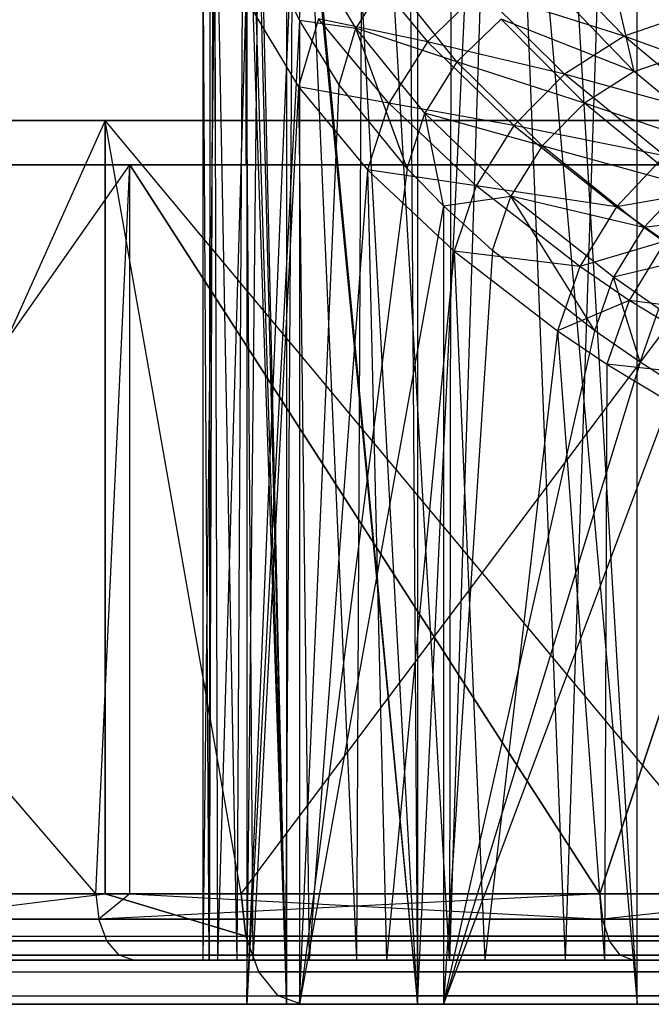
# Model space of a CAD drawing. Extents: x 0.01 to 2.77, y 0.07 to 2.63.
# Tile 6 of 39: x 0.6 to 0.72, y 0.07 to 0.24. Entities that reach past the tile are written whole.
import ezdxf

# ---------------------------------------------------------------- set-up
doc = ezdxf.new("R2010")
doc.units = 0
doc.header["$MEASUREMENT"] = 0
doc.layers.get('0').update_dxf_attribs({"color": 13, "linetype": 'CONTINUOUS'})

# ---------------------------------------------------------------- blocks, each defined once
blk = doc.blocks.new('AVA_LED_PM_STL')
at = {"color": 0}
for p, q in [((0.63804, 2.62686, 0.61447), (0.63804, 0.22528, 0.61447)), ((0.63804, 2.62686, 0.61447), (0.63804, 0.22528, 0.61447)), ((0.63804, 2.62686, 2.169), (0.63804, 0.22528, 2.169)), ((0.63804, 2.62686, 2.169), (0.63804, 0.22528, 2.169)), ((0.64353, 2.60717, 2.16335), (0.64353, 0.21741, 2.16335)), ((0.64353, 2.60717, 2.16335), (0.64353, 0.21741, 2.16335)), ((0.64353, 2.60717, 0.62012), (0.64353, 0.21741, 0.62012)), ((0.64353, 2.60717, 0.62012), (0.64353, 0.21741, 0.62012)), ((0.71059, 0.37804, 1.3023), (0.70053, 0.07568, 1.28732)), ((0.71059, 0.37804, 1.3023), (0.70053, 0.07568, 1.28732)), ((0.71335, 0.0678, 1.29244), (0.71335, 0.37559, 1.29243)), ((0.71335, 0.0678, 1.29244), (0.71335, 0.37559, 1.29243)), ((0.68904, 0.36291, 1.26847), (0.67988, 0.07568, 1.25175)), ((0.68904, 0.36291, 1.26847), (0.67988, 0.07568, 1.25175)), ((0.68904, 0.36291, 1.26847), (0.70053, 0.07568, 1.28732)), ((0.68904, 0.36291, 1.26847), (0.70053, 0.07568, 1.28732)), ((0.69586, 0.36291, 1.26454), (0.71335, 0.0678, 1.29244)), ((0.69586, 0.36291, 1.26454), (0.71335, 0.0678, 1.29244)), ((0.67418, 0.0678, 1.22139), (0.68787, 0.35635, 1.25004)), ((0.67418, 0.0678, 1.22139), (0.68787, 0.35635, 1.25004)), ((0.68787, 0.35635, 1.25004), (0.71335, 0.0678, 1.29244)), ((0.68787, 0.35635, 1.25004), (0.71335, 0.0678, 1.29244)), ((0.68029, 0.35583, 1.25253), (0.67988, 0.07568, 1.25175)), ((0.68029, 0.35583, 1.25253), (0.67988, 0.07568, 1.25175)), ((0.67418, 0.34344, 1.22138), (0.67418, 0.0678, 1.22139)), ((0.67418, 0.34344, 1.22138), (0.67418, 0.0678, 1.22139)), ((0.66462, 0.341, 1.21897), (0.66328, 0.07568, 1.21568)), ((0.66462, 0.341, 1.21897), (0.66328, 0.07568, 1.21568)), ((0.67988, 0.07568, 1.25175), (0.66462, 0.341, 1.21897)), ((0.67988, 0.07568, 1.25175), (0.66462, 0.341, 1.21897)), ((0.67226, 0.3414, 1.21685), (0.67418, 0.0678, 1.22139)), ((0.67226, 0.3414, 1.21685), (0.67418, 0.0678, 1.22139)), ((0.65226, 0.32596, 1.18467), (0.65065, 0.07568, 1.1793)), ((0.65226, 0.32596, 1.18467), (0.65065, 0.07568, 1.1793)), ((0.65226, 0.32596, 1.18467), (0.66328, 0.07568, 1.21568)), ((0.65226, 0.32596, 1.18467), (0.66328, 0.07568, 1.21568)), ((0.67418, 0.0678, 1.22139), (0.65998, 0.32623, 1.18296)), ((0.67418, 0.0678, 1.22139), (0.65998, 0.32623, 1.18296)), ((0.64328, 0.31068, 1.14963), (0.64193, 0.07568, 1.14274)), ((0.64328, 0.31068, 1.14963), (0.64193, 0.07568, 1.14274)), ((0.64328, 0.31068, 1.14963), (0.65065, 0.07568, 1.1793)), ((0.64328, 0.31068, 1.14963), (0.65065, 0.07568, 1.1793)), ((0.65105, 0.31082, 1.14836), (0.67418, 0.0678, 1.22139)), ((0.65105, 0.31082, 1.14836), (0.67418, 0.0678, 1.22139)), ((0.65081, 0.31028, 1.14715), (0.65081, 0.0678, 1.14715)), ((0.65081, 0.31028, 1.14715), (0.65081, 0.0678, 1.14715)), ((0.65081, 0.31028, 1.14715), (0.67418, 0.0678, 1.22139)), ((0.65081, 0.31028, 1.14715), (0.67418, 0.0678, 1.22139)), ((0.63775, 0.29515, 1.11384), (0.63703, 0.07568, 1.10611)), ((0.63775, 0.29515, 1.11384), (0.63703, 0.07568, 1.10611)), ((0.63775, 0.29515, 1.11384), (0.64193, 0.07568, 1.14274)), ((0.63775, 0.29515, 1.11384), (0.64193, 0.07568, 1.14274)), ((0.65081, 0.0678, 1.14715), (0.64558, 0.29515, 1.11303)), ((0.65081, 0.0678, 1.14715), (0.64558, 0.29515, 1.11303)), ((0.63715, 0.2924, 1.1075), (0.63703, 0.07568, 1.10611)), ((0.63715, 0.2924, 1.1075), (0.63703, 0.07568, 1.10611)), ((0.64507, 0.29281, 1.10776), (0.65081, 0.0678, 1.14715)), ((0.64507, 0.29281, 1.10776), (0.65081, 0.0678, 1.14715)), ((0.63703, 0.07568, 1.10611), (0.63585, 0.27725, 1.07249)), ((0.63585, 0.27725, 1.07249), (0.6359, 0.07568, 1.06951)), ((0.63585, 0.27725, 1.07249), (0.6359, 0.07568, 1.06951)), ((0.63703, 0.07568, 1.10611), (0.63585, 0.27725, 1.07249)), ((0.64372, 0.27752, 1.0732), (0.64374, 0.0678, 1.07137)), ((0.64372, 0.27752, 1.0732), (0.64374, 0.0678, 1.07137)), ((0.64372, 0.27752, 1.0732), (0.65081, 0.0678, 1.14715)), ((0.64372, 0.27752, 1.0732), (0.65081, 0.0678, 1.14715)), ((0.64374, 0.27671, 1.07137), (0.64374, 0.0678, 1.07137)), ((0.64374, 0.27671, 1.07137), (0.64374, 0.0678, 1.07137)), ((0.63798, 0.26209, 1.03749), (0.6359, 0.07568, 1.06951)), ((0.63798, 0.26209, 1.03749), (0.6359, 0.07568, 1.06951)), ((0.63798, 0.26209, 1.03749), (0.6385, 0.07568, 1.03304)), ((0.63798, 0.26209, 1.03749), (0.6385, 0.07568, 1.03304)), ((0.64374, 0.0678, 1.07137), (0.64578, 0.26222, 1.03865)), ((0.64374, 0.0678, 1.07137), (0.64578, 0.26222, 1.03865)), ((0.65314, 0.24316, 0.9957), (0.65396, 0.25727, 0.99965)), ((0.65314, 0.24316, 0.9957), (0.65396, 0.25727, 0.99965)), ((0.66316, 0.24174, 0.96579), (0.65396, 0.25727, 0.99965)), ((0.66316, 0.24174, 0.96579), (0.65396, 0.25727, 0.99965)), ((0.66348, 0.25449, 0.95848), (0.67594, 0.23928, 0.92614)), ((0.66348, 0.25449, 0.95848), (0.67594, 0.23928, 0.92614)), ((0.71103, 0.24033, 0.89703), (0.69664, 0.25511, 0.92689)), ((0.71103, 0.24033, 0.89703), (0.69664, 0.25511, 0.92689)), ((0.66898, 0.25099, 0.96299), (0.66316, 0.24174, 0.96579)), ((0.66898, 0.25099, 0.96299), (0.66316, 0.24174, 0.96579)), ((0.68121, 0.23572, 0.93081), (0.66898, 0.25099, 0.96299)), ((0.68121, 0.23572, 0.93081), (0.66898, 0.25099, 0.96299)), ((0.71283, 0.23405, 0.90144), (0.70866, 0.25197, 0.93413)), ((0.71283, 0.23405, 0.90144), (0.70866, 0.25197, 0.93413)), ((0.68538, 0.24844, 0.92552), (0.67594, 0.23928, 0.92614)), ((0.68538, 0.24844, 0.92552), (0.67594, 0.23928, 0.92614)), ((0.71103, 0.24033, 0.89703), (0.68538, 0.24844, 0.92552)), ((0.71103, 0.24033, 0.89703), (0.68538, 0.24844, 0.92552)), ((0.70038, 0.23353, 0.89483), (0.68538, 0.24844, 0.92552)), ((0.70038, 0.23353, 0.89483), (0.68538, 0.24844, 0.92552)), ((0.71283, 0.23405, 0.90144), (0.69848, 0.24891, 0.93142)), ((0.71283, 0.23405, 0.90144), (0.69848, 0.24891, 0.93142)), ((0.64355, 0.24695, 1.00262), (0.6385, 0.07568, 1.03304)), ((0.64355, 0.24695, 1.00262), (0.6385, 0.07568, 1.03304)), ((0.64355, 0.24695, 1.00262), (0.64482, 0.07568, 0.99678)), ((0.64355, 0.24695, 1.00262), (0.64482, 0.07568, 0.99678)), ((0.64355, 0.24695, 1.00262), (0.65293, 0.2313, 0.96673)), ((0.64355, 0.24695, 1.00262), (0.65293, 0.2313, 0.96673)), ((0.65125, 0.24695, 1.00423), (0.64374, 0.0678, 1.07137)), ((0.65125, 0.24695, 1.00423), (0.64374, 0.0678, 1.07137)), ((0.65314, 0.24316, 0.9957), (0.65125, 0.24695, 1.00423)), ((0.65314, 0.24316, 0.9957), (0.65125, 0.24695, 1.00423)), ((0.72254, 0.24429, 0.90109), (0.71103, 0.24033, 0.89703)), ((0.72254, 0.24429, 0.90109), (0.71103, 0.24033, 0.89703)), ((0.65314, 0.24316, 0.9957), (0.64374, 0.0678, 1.07137)), ((0.65314, 0.24316, 0.9957), (0.64374, 0.0678, 1.07137)), ((0.65651, 0.24339, 0.96182), (0.65293, 0.2313, 0.96673)), ((0.65651, 0.24339, 0.96182), (0.65293, 0.2313, 0.96673)), ((0.66019, 0.23166, 0.96989), (0.65314, 0.24316, 0.9957)), ((0.65314, 0.24316, 0.9957), (0.65314, 0.0678, 0.9957)), ((0.65314, 0.24316, 0.9957), (0.65314, 0.0678, 0.9957)), ((0.65314, 0.24316, 0.9957), (0.66316, 0.24174, 0.96579)), ((0.66019, 0.23166, 0.96989), (0.65314, 0.24316, 0.9957)), ((0.65314, 0.24316, 0.9957), (0.66316, 0.24174, 0.96579)), ((0.67594, 0.23928, 0.92614), (0.65651, 0.24339, 0.96182)), ((0.67594, 0.23928, 0.92614), (0.65651, 0.24339, 0.96182)), ((0.66905, 0.22836, 0.92871), (0.65651, 0.24339, 0.96182)), ((0.66905, 0.22836, 0.92871), (0.65651, 0.24339, 0.96182)), ((0.68908, 0.24335, 0.93028), (0.68121, 0.23572, 0.93081)), ((0.68908, 0.24335, 0.93028), (0.68121, 0.23572, 0.93081)), ((0.70395, 0.22839, 0.89961), (0.68908, 0.24335, 0.93028)), ((0.71283, 0.23405, 0.90144), (0.68908, 0.24335, 0.93028)), ((0.70395, 0.22839, 0.89961), (0.68908, 0.24335, 0.93028)), ((0.71283, 0.23405, 0.90144), (0.68908, 0.24335, 0.93028)), ((0.66019, 0.23166, 0.96989), (0.66316, 0.24174, 0.96579)), ((0.66019, 0.23166, 0.96989), (0.66316, 0.24174, 0.96579)), ((0.67231, 0.21674, 0.93657), (0.66316, 0.24174, 0.96579)), ((0.67231, 0.21674, 0.93657), (0.66316, 0.24174, 0.96579)), ((0.67547, 0.22661, 0.93296), (0.66316, 0.24174, 0.96579)), ((0.68121, 0.23572, 0.93081), (0.66316, 0.24174, 0.96579)), ((0.67547, 0.22661, 0.93296), (0.66316, 0.24174, 0.96579)), ((0.68121, 0.23572, 0.93081), (0.66316, 0.24174, 0.96579)), ((0.67594, 0.23928, 0.92614), (0.66905, 0.22836, 0.92871)), ((0.67594, 0.23928, 0.92614), (0.66905, 0.22836, 0.92871)), ((0.67594, 0.23928, 0.92614), (0.69135, 0.22441, 0.89464)), ((0.70038, 0.23353, 0.89483), (0.67594, 0.23928, 0.92614)), ((0.70038, 0.23353, 0.89483), (0.67594, 0.23928, 0.92614)), ((0.67594, 0.23928, 0.92614), (0.69135, 0.22441, 0.89464)), ((0.71103, 0.24033, 0.89703), (0.70038, 0.23353, 0.89483)), ((0.71103, 0.24033, 0.89703), (0.70038, 0.23353, 0.89483)), ((0.73903, 0.23011, 0.87263), (0.71103, 0.24033, 0.89703)), ((0.73903, 0.23011, 0.87263), (0.71103, 0.24033, 0.89703)), ((0.72824, 0.22588, 0.86788), (0.71103, 0.24033, 0.89703)), ((0.72824, 0.22588, 0.86788), (0.71103, 0.24033, 0.89703)), ((0.71283, 0.23405, 0.90144), (0.72242, 0.23736, 0.90482)), ((0.71283, 0.23405, 0.90144), (0.72242, 0.23736, 0.90482)), ((0.68121, 0.23572, 0.93081), (0.67547, 0.22661, 0.93296)), ((0.68121, 0.23572, 0.93081), (0.67547, 0.22661, 0.93296)), ((0.69642, 0.22079, 0.89946), (0.68121, 0.23572, 0.93081)), ((0.70395, 0.22839, 0.89961), (0.68121, 0.23572, 0.93081)), ((0.69642, 0.22079, 0.89946), (0.68121, 0.23572, 0.93081)), ((0.70395, 0.22839, 0.89961), (0.68121, 0.23572, 0.93081)), ((0.70038, 0.23353, 0.89483), (0.69135, 0.22441, 0.89464)), ((0.70038, 0.23353, 0.89483), (0.69135, 0.22441, 0.89464)), ((0.72824, 0.22588, 0.86788), (0.70038, 0.23353, 0.89483)), ((0.72824, 0.22588, 0.86788), (0.70038, 0.23353, 0.89483)), ((0.71821, 0.21899, 0.86494), (0.70038, 0.23353, 0.89483)), ((0.71821, 0.21899, 0.86494), (0.70038, 0.23353, 0.89483)), ((0.71283, 0.23405, 0.90144), (0.70395, 0.22839, 0.89961)), ((0.71283, 0.23405, 0.90144), (0.70395, 0.22839, 0.89961)), ((0.73004, 0.21954, 0.87218), (0.71283, 0.23405, 0.90144)), ((0.73004, 0.21954, 0.87218), (0.71283, 0.23405, 0.90144)), ((0.65314, 0.0678, 0.9957), (0.66019, 0.23166, 0.96989)), ((0.65314, 0.0678, 0.9957), (0.66019, 0.23166, 0.96989)), ((0.67231, 0.21674, 0.93657), (0.66019, 0.23166, 0.96989)), ((0.67231, 0.21674, 0.93657), (0.66019, 0.23166, 0.96989)), ((0.65293, 0.2313, 0.96673), (0.64482, 0.07568, 0.99678)), ((0.65293, 0.2313, 0.96673), (0.64482, 0.07568, 0.99678)), ((0.65293, 0.2313, 0.96673), (0.65485, 0.07568, 0.96081)), ((0.65293, 0.2313, 0.96673), (0.65485, 0.07568, 0.96081)), ((0.65293, 0.2313, 0.96673), (0.66526, 0.21651, 0.93303)), ((0.66905, 0.22836, 0.92871), (0.65293, 0.2313, 0.96673)), ((0.66905, 0.22836, 0.92871), (0.65293, 0.2313, 0.96673)), ((0.65293, 0.2313, 0.96673), (0.66526, 0.21651, 0.93303)), ((0.66905, 0.22836, 0.92871), (0.66526, 0.21651, 0.93303)), ((0.66905, 0.22836, 0.92871), (0.66526, 0.21651, 0.93303)), ((0.69135, 0.22441, 0.89464), (0.66905, 0.22836, 0.92871)), ((0.69135, 0.22441, 0.89464), (0.66905, 0.22836, 0.92871)), ((0.68463, 0.21364, 0.89648), (0.66905, 0.22836, 0.92871)), ((0.68463, 0.21364, 0.89648), (0.66905, 0.22836, 0.92871)), ((0.70395, 0.22839, 0.89961), (0.69642, 0.22079, 0.89946)), ((0.70395, 0.22839, 0.89961), (0.69642, 0.22079, 0.89946)), ((0.72168, 0.21379, 0.86974), (0.70395, 0.22839, 0.89961)), ((0.73004, 0.21954, 0.87218), (0.70395, 0.22839, 0.89961)), ((0.72168, 0.21379, 0.86974), (0.70395, 0.22839, 0.89961)), ((0.73004, 0.21954, 0.87218), (0.70395, 0.22839, 0.89961)), ((0.67231, 0.21674, 0.93657), (0.67547, 0.22661, 0.93296)), ((0.67231, 0.21674, 0.93657), (0.67547, 0.22661, 0.93296)), ((0.6788, 0.21011, 0.92183), (0.67547, 0.22661, 0.93296)), ((0.6788, 0.21011, 0.92183), (0.67547, 0.22661, 0.93296)), ((0.69082, 0.21181, 0.901), (0.67547, 0.22661, 0.93296)), ((0.69642, 0.22079, 0.89946), (0.67547, 0.22661, 0.93296)), ((0.69082, 0.21181, 0.901), (0.67547, 0.22661, 0.93296)), ((0.69642, 0.22079, 0.89946), (0.67547, 0.22661, 0.93296)), ((0.49966, 0.22528, 0.34151), (0.61844, 0.22528, 0.25122)), ((0.61844, 0.22528, 2.53225), (0.49966, 0.22528, 2.44196)), ((0.49966, 0.22528, 0.34151), (0.61844, 0.22528, 0.25122)), ((0.61844, 0.22528, 2.53225), (0.49966, 0.22528, 2.44196)), ((0.63804, 0.22528, 2.169), (0.54824, 0.22528, 2.07049)), ((0.54824, 0.22528, 0.71298), (0.63804, 0.22528, 0.61447)), ((0.54824, 0.22528, 0.71298), (0.63804, 0.22528, 0.61447)), ((0.63804, 0.22528, 2.169), (0.54824, 0.22528, 2.07049)), ((0.61844, 0.22528, 0.25122), (0.55638, 0.08749, 0.29586)), ((0.61844, 0.22528, 0.25122), (0.55638, 0.08749, 0.29586)), ((0.61844, 0.22528, 2.53225), (0.55638, 0.08749, 2.48761)), ((0.61844, 0.22528, 2.53225), (0.55638, 0.08749, 2.48761)), ((0.64272, 0.08749, 0.23513), (0.61844, 0.22528, 0.25122)), ((0.61844, 0.22528, 0.25122), (0.74629, 0.22528, 0.17429)), ((0.61844, 0.22528, 0.25122), (0.61844, 0.08749, 0.25122)), ((0.61844, 0.22528, 0.25122), (0.61844, 0.08749, 0.25122)), ((0.64272, 0.08749, 0.23513), (0.61844, 0.22528, 0.25122)), ((0.61844, 0.08749, 2.53225), (0.61844, 0.22528, 2.53225)), ((0.64272, 0.08749, 2.54834), (0.61844, 0.22528, 2.53225)), ((0.61844, 0.08749, 2.53225), (0.61844, 0.22528, 2.53225)), ((0.64272, 0.08749, 2.54834), (0.61844, 0.22528, 2.53225)), ((0.73346, 0.08749, 2.60228), (0.61844, 0.22528, 2.53225)), ((0.73346, 0.08749, 2.60228), (0.61844, 0.22528, 2.53225)), ((0.74629, 0.22528, 2.60917), (0.61844, 0.22528, 2.53225)), ((0.61844, 0.22528, 0.25122), (0.74629, 0.22528, 0.17429)), ((0.74629, 0.22528, 2.60917), (0.61844, 0.22528, 2.53225)), ((0.73927, 0.22528, 2.25573), (0.63804, 0.22528, 2.169)), ((0.63804, 0.22528, 0.61447), (0.73927, 0.22528, 0.52774)), ((0.63804, 0.22528, 0.61447), (0.73927, 0.22528, 0.52774)), ((0.73927, 0.22528, 2.25573), (0.63804, 0.22528, 2.169)), ((0.64272, 0.08749, 0.23513), (0.74629, 0.22528, 0.17429)), ((0.64272, 0.08749, 0.23513), (0.74629, 0.22528, 0.17429)), ((0.69135, 0.22441, 0.89464), (0.68463, 0.21364, 0.89648)), ((0.69135, 0.22441, 0.89464), (0.68463, 0.21364, 0.89648)), ((0.69135, 0.22441, 0.89464), (0.70965, 0.2099, 0.86402)), ((0.71821, 0.21899, 0.86494), (0.69135, 0.22441, 0.89464)), ((0.71821, 0.21899, 0.86494), (0.69135, 0.22441, 0.89464)), ((0.69135, 0.22441, 0.89464), (0.70965, 0.2099, 0.86402)), ((0.69642, 0.22079, 0.89946), (0.69082, 0.21181, 0.901)), ((0.69642, 0.22079, 0.89946), (0.69082, 0.21181, 0.901)), ((0.71454, 0.20622, 0.86897), (0.69642, 0.22079, 0.89946)), ((0.72168, 0.21379, 0.86974), (0.69642, 0.22079, 0.89946)), ((0.71454, 0.20622, 0.86897), (0.69642, 0.22079, 0.89946)), ((0.72168, 0.21379, 0.86974), (0.69642, 0.22079, 0.89946)), ((0.71821, 0.21899, 0.86494), (0.70965, 0.2099, 0.86402)), ((0.71821, 0.21899, 0.86494), (0.70965, 0.2099, 0.86402)), ((0.50476, 0.21741, 2.43595), (0.62286, 0.21741, 2.52573)), ((0.61681, 0.08749, 0.26186), (0.50476, 0.21741, 0.34751)), ((0.61681, 0.08749, 0.26186), (0.50476, 0.21741, 0.34751)), ((0.62286, 0.21741, 0.25773), (0.50476, 0.21741, 0.34751)), ((0.62286, 0.21741, 0.25773), (0.50476, 0.21741, 0.34751)), ((0.50476, 0.21741, 2.43595), (0.62286, 0.21741, 2.52573)), ((0.53158, 0.08749, 2.45815), (0.62286, 0.21741, 2.52573)), ((0.53158, 0.08749, 2.45815), (0.62286, 0.21741, 2.52573)), ((0.55437, 0.21741, 2.06555), (0.64353, 0.21741, 2.16335)), ((0.64353, 0.21741, 0.62012), (0.55437, 0.21741, 0.71791)), ((0.55437, 0.21741, 2.06555), (0.64353, 0.21741, 2.16335)), ((0.64353, 0.21741, 0.62012), (0.55437, 0.21741, 0.71791)), ((0.61681, 0.08749, 2.5216), (0.62286, 0.21741, 2.52573)), ((0.61681, 0.08749, 2.5216), (0.62286, 0.21741, 2.52573)), ((0.61681, 0.08749, 0.26186), (0.62286, 0.21741, 0.25773)), ((0.61681, 0.08749, 0.26186), (0.62286, 0.21741, 0.25773)), ((0.62286, 0.08749, 2.52573), (0.62286, 0.21741, 2.52573)), ((0.62286, 0.21741, 2.52573), (0.70669, 0.08749, 2.57826)), ((0.62286, 0.21741, 2.52573), (0.70669, 0.08749, 2.57826)), ((0.62286, 0.21741, 2.52573), (0.74998, 0.21741, 2.60221)), ((0.62286, 0.08749, 2.52573), (0.62286, 0.21741, 2.52573)), ((0.62286, 0.08749, 0.25773), (0.62286, 0.21741, 0.25773)), ((0.62286, 0.08749, 0.25773), (0.62286, 0.21741, 0.25773)), ((0.70669, 0.08749, 0.20521), (0.62286, 0.21741, 0.25773)), ((0.70669, 0.08749, 0.20521), (0.62286, 0.21741, 0.25773)), ((0.74998, 0.21741, 0.18125), (0.62286, 0.21741, 0.25773)), ((0.74998, 0.21741, 0.18125), (0.62286, 0.21741, 0.25773)), ((0.62286, 0.21741, 2.52573), (0.74998, 0.21741, 2.60221)), ((0.64353, 0.21741, 2.16335), (0.74402, 0.21741, 2.24944)), ((0.74402, 0.21741, 0.53402), (0.64353, 0.21741, 0.62012)), ((0.64353, 0.21741, 2.16335), (0.74402, 0.21741, 2.24944)), ((0.74402, 0.21741, 0.53402), (0.64353, 0.21741, 0.62012)), ((0.67231, 0.21674, 0.93657), (0.65314, 0.0678, 0.9957)), ((0.67231, 0.21674, 0.93657), (0.65314, 0.0678, 0.9957)), ((0.66526, 0.21651, 0.93303), (0.65485, 0.07568, 0.96081)), ((0.66526, 0.21651, 0.93303), (0.65485, 0.07568, 0.96081)), ((0.66526, 0.21651, 0.93303), (0.66862, 0.07568, 0.92523)), ((0.66526, 0.21651, 0.93303), (0.66862, 0.07568, 0.92523)), ((0.66526, 0.21651, 0.93303), (0.6807, 0.20201, 0.90022)), ((0.68463, 0.21364, 0.89648), (0.66526, 0.21651, 0.93303)), ((0.68463, 0.21364, 0.89648), (0.66526, 0.21651, 0.93303)), ((0.66526, 0.21651, 0.93303), (0.6807, 0.20201, 0.90022)), ((0.6788, 0.21011, 0.92183), (0.67231, 0.21674, 0.93657)), ((0.6788, 0.21011, 0.92183), (0.67231, 0.21674, 0.93657)), ((0.74998, 0.21741, 2.60221), (0.70669, 0.08749, 2.57826)), ((0.74998, 0.21741, 2.60221), (0.70669, 0.08749, 2.57826)), ((0.70669, 0.08749, 0.20521), (0.74998, 0.21741, 0.18125)), ((0.70669, 0.08749, 0.20521), (0.74998, 0.21741, 0.18125)), ((0.68463, 0.21364, 0.89648), (0.6807, 0.20201, 0.90022)), ((0.68463, 0.21364, 0.89648), (0.6807, 0.20201, 0.90022)), ((0.70965, 0.2099, 0.86402), (0.68463, 0.21364, 0.89648)), ((0.70965, 0.2099, 0.86402), (0.68463, 0.21364, 0.89648)), ((0.70314, 0.19927, 0.86519), (0.68463, 0.21364, 0.89648)), ((0.70314, 0.19927, 0.86519), (0.68463, 0.21364, 0.89648)), ((0.7267, 0.21288, 0.85242), (0.70965, 0.2099, 0.86402)), ((0.7267, 0.21288, 0.85242), (0.70965, 0.2099, 0.86402)), ((0.72168, 0.21379, 0.86974), (0.71454, 0.20622, 0.86897)), ((0.72168, 0.21379, 0.86974), (0.71454, 0.20622, 0.86897)), ((0.6788, 0.21011, 0.92183), (0.69082, 0.21181, 0.901)), ((0.6788, 0.21011, 0.92183), (0.69082, 0.21181, 0.901)), ((0.68755, 0.20212, 0.90412), (0.69082, 0.21181, 0.901)), ((0.68755, 0.20212, 0.90412), (0.69082, 0.21181, 0.901)), ((0.70581, 0.18783, 0.87259), (0.69082, 0.21181, 0.901)), ((0.70581, 0.18783, 0.87259), (0.69082, 0.21181, 0.901)), ((0.70913, 0.19736, 0.86994), (0.69082, 0.21181, 0.901)), ((0.71454, 0.20622, 0.86897), (0.69082, 0.21181, 0.901)), ((0.70913, 0.19736, 0.86994), (0.69082, 0.21181, 0.901)), ((0.71454, 0.20622, 0.86897), (0.69082, 0.21181, 0.901)), ((0.6788, 0.21011, 0.92183), (0.65314, 0.0678, 0.9957)), ((0.6788, 0.21011, 0.92183), (0.65314, 0.0678, 0.9957)), ((0.68755, 0.20212, 0.90412), (0.6788, 0.21011, 0.92183)), ((0.6788, 0.21011, 0.92183), (0.67881, 0.0678, 0.92182)), ((0.6788, 0.21011, 0.92183), (0.67881, 0.0678, 0.92182)), ((0.68755, 0.20212, 0.90412), (0.6788, 0.21011, 0.92183)), ((0.70965, 0.2099, 0.86402), (0.70314, 0.19927, 0.86519)), ((0.70965, 0.2099, 0.86402), (0.70314, 0.19927, 0.86519)), ((0.70965, 0.2099, 0.86402), (0.71834, 0.20381, 0.85121)), ((0.70965, 0.2099, 0.86402), (0.71834, 0.20381, 0.85121)), ((0.72952, 0.2081, 0.85809), (0.71454, 0.20622, 0.86897)), ((0.72952, 0.2081, 0.85809), (0.71454, 0.20622, 0.86897)), ((0.71454, 0.20622, 0.86897), (0.70913, 0.19736, 0.86994)), ((0.71454, 0.20622, 0.86897), (0.70913, 0.19736, 0.86994)), ((0.72254, 0.20054, 0.8571), (0.71454, 0.20622, 0.86897)), ((0.72254, 0.20054, 0.8571), (0.71454, 0.20622, 0.86897)), ((0.71834, 0.20381, 0.85121), (0.70314, 0.19927, 0.86519)), ((0.71834, 0.20381, 0.85121), (0.70314, 0.19927, 0.86519)), ((0.71834, 0.20381, 0.85121), (0.71194, 0.19323, 0.8521)), ((0.71834, 0.20381, 0.85121), (0.71194, 0.19323, 0.8521)), ((0.6807, 0.20201, 0.90022), (0.66862, 0.07568, 0.92523)), ((0.6807, 0.20201, 0.90022), (0.66862, 0.07568, 0.92523)), ((0.68755, 0.20212, 0.90412), (0.67881, 0.0678, 0.92182)), ((0.68755, 0.20212, 0.90412), (0.67881, 0.0678, 0.92182)), ((0.6807, 0.20201, 0.90022), (0.68616, 0.07568, 0.89014)), ((0.6807, 0.20201, 0.90022), (0.68616, 0.07568, 0.89014)), ((0.6807, 0.20201, 0.90022), (0.69916, 0.18783, 0.86836)), ((0.70314, 0.19927, 0.86519), (0.6807, 0.20201, 0.90022)), ((0.70314, 0.19927, 0.86519), (0.6807, 0.20201, 0.90022)), ((0.6807, 0.20201, 0.90022), (0.69916, 0.18783, 0.86836)), ((0.70581, 0.18783, 0.87259), (0.68755, 0.20212, 0.90412)), ((0.70581, 0.18783, 0.87259), (0.68755, 0.20212, 0.90412)), ((0.72254, 0.20054, 0.8571), (0.70913, 0.19736, 0.86994)), ((0.72254, 0.20054, 0.8571), (0.70913, 0.19736, 0.86994)), ((0.70314, 0.19927, 0.86519), (0.69916, 0.18783, 0.86836)), ((0.70314, 0.19927, 0.86519), (0.69916, 0.18783, 0.86836)), ((0.71194, 0.19323, 0.8521), (0.70314, 0.19927, 0.86519)), ((0.71194, 0.19323, 0.8521), (0.70314, 0.19927, 0.86519)), ((0.70581, 0.18783, 0.87259), (0.70913, 0.19736, 0.86994)), ((0.70581, 0.18783, 0.87259), (0.70913, 0.19736, 0.86994)), ((0.71389, 0.18224, 0.86032), (0.70913, 0.19736, 0.86994)), ((0.71389, 0.18224, 0.86032), (0.70913, 0.19736, 0.86994)), ((0.71721, 0.19171, 0.85786), (0.70913, 0.19736, 0.86994)), ((0.71721, 0.19171, 0.85786), (0.70913, 0.19736, 0.86994)), ((0.71194, 0.19323, 0.8521), (0.69916, 0.18783, 0.86836)), ((0.71194, 0.19323, 0.8521), (0.69916, 0.18783, 0.86836)), ((0.71194, 0.19323, 0.8521), (0.70796, 0.18186, 0.85504)), ((0.71194, 0.19323, 0.8521), (0.70796, 0.18186, 0.85504)), ((0.74157, 0.18932, 0.82081), (0.71194, 0.19323, 0.8521)), ((0.74157, 0.18932, 0.82081), (0.71194, 0.19323, 0.8521)), ((0.73548, 0.17885, 0.82109), (0.71194, 0.19323, 0.8521)), ((0.73548, 0.17885, 0.82109), (0.71194, 0.19323, 0.8521)), ((0.71389, 0.18224, 0.86032), (0.71721, 0.19171, 0.85786)), ((0.71389, 0.18224, 0.86032), (0.71721, 0.19171, 0.85786)), ((0.67881, 0.0678, 0.92182), (0.70581, 0.18783, 0.87259)), ((0.67881, 0.0678, 0.92182), (0.70581, 0.18783, 0.87259)), ((0.69916, 0.18783, 0.86836), (0.68616, 0.07568, 0.89014)), ((0.69916, 0.18783, 0.86836), (0.68616, 0.07568, 0.89014)), ((0.69916, 0.18783, 0.86836), (0.70752, 0.07568, 0.85568)), ((0.69916, 0.18783, 0.86836), (0.70752, 0.07568, 0.85568)), ((0.69916, 0.18783, 0.86836), (0.70796, 0.18186, 0.85504)), ((0.69916, 0.18783, 0.86836), (0.70796, 0.18186, 0.85504)), ((0.71389, 0.18224, 0.86032), (0.70581, 0.18783, 0.87259)), ((0.71389, 0.18224, 0.86032), (0.70581, 0.18783, 0.87259)), ((0.71389, 0.18224, 0.86032), (0.67881, 0.0678, 0.92182)), ((0.71389, 0.18224, 0.86032), (0.67881, 0.0678, 0.92182)), ((0.70796, 0.18186, 0.85504), (0.70752, 0.07568, 0.85568)), ((0.70796, 0.18186, 0.85504), (0.70752, 0.07568, 0.85568)), ((0.70796, 0.18186, 0.85504), (0.73154, 0.16765, 0.82348)), ((0.73548, 0.17885, 0.82109), (0.70796, 0.18186, 0.85504)), ((0.73548, 0.17885, 0.82109), (0.70796, 0.18186, 0.85504)), ((0.70796, 0.18186, 0.85504), (0.73154, 0.16765, 0.82348)), ((0.72015, 0.17815, 0.85136), (0.71389, 0.18224, 0.86032)), ((0.72015, 0.17815, 0.85136), (0.71389, 0.18224, 0.86032)), ((0.72015, 0.17815, 0.85136), (0.67881, 0.0678, 0.92182)), ((0.72015, 0.17815, 0.85136), (0.67881, 0.0678, 0.92182)), ((0.61681, 0.08749, 0.26186), (0.53158, 0.08749, 0.32531)), ((0.53158, 0.08749, 2.45815), (0.61681, 0.08749, 2.5216)), ((0.53158, 0.08749, 2.45815), (0.61681, 0.08749, 2.5216)), ((0.61681, 0.08749, 0.26186), (0.53158, 0.08749, 0.32531)), ((0.61844, 0.08749, 0.25122), (0.55638, 0.08749, 0.29586)), ((0.55638, 0.08749, 2.48761), (0.61844, 0.08749, 2.53225)), ((0.55638, 0.08749, 2.48761), (0.61844, 0.08749, 2.53225)), ((0.61844, 0.08749, 0.25122), (0.55638, 0.08749, 0.29586)), ((0.55729, 0.07995, 2.48642), (0.61844, 0.08749, 2.53225)), ((0.55729, 0.07995, 0.29705), (0.61844, 0.08749, 0.25122)), ((0.55729, 0.07995, 0.29705), (0.61844, 0.08749, 0.25122)), ((0.55729, 0.07995, 2.48642), (0.61844, 0.08749, 2.53225)), ((0.62286, 0.08749, 0.25773), (0.61681, 0.08749, 0.26186)), ((0.61681, 0.08749, 0.26186), (0.61731, 0.08297, 0.2626)), ((0.61681, 0.08749, 0.26186), (0.61731, 0.08297, 0.2626)), ((0.61681, 0.08749, 2.5216), (0.61731, 0.08297, 2.52086)), ((0.61681, 0.08749, 2.5216), (0.61731, 0.08297, 2.52086)), ((0.61681, 0.08749, 2.5216), (0.62286, 0.08749, 2.52573)), ((0.61681, 0.08749, 2.5216), (0.62286, 0.08749, 2.52573)), ((0.62286, 0.08749, 0.25773), (0.61681, 0.08749, 0.26186)), ((0.70669, 0.08749, 0.20521), (0.61731, 0.08297, 0.2626)), ((0.62286, 0.08749, 0.25773), (0.61731, 0.08297, 0.2626)), ((0.70669, 0.08749, 0.20521), (0.61731, 0.08297, 0.2626)), ((0.62286, 0.08749, 0.25773), (0.61731, 0.08297, 0.2626)), ((0.62286, 0.08749, 2.52573), (0.61731, 0.08297, 2.52086)), ((0.62286, 0.08749, 2.52573), (0.61731, 0.08297, 2.52086)), ((0.64272, 0.08749, 0.23513), (0.61844, 0.08749, 0.25122)), ((0.61844, 0.08749, 2.53225), (0.64272, 0.08749, 2.54834)), ((0.64272, 0.08749, 0.23513), (0.61844, 0.08749, 0.25122)), ((0.64354, 0.07995, 0.23638), (0.61844, 0.08749, 0.25122)), ((0.64354, 0.07995, 0.23638), (0.61844, 0.08749, 0.25122)), ((0.61844, 0.08749, 2.53225), (0.64272, 0.08749, 2.54834)), ((0.61844, 0.08749, 2.53225), (0.64354, 0.07995, 2.54708)), ((0.61844, 0.08749, 2.53225), (0.64354, 0.07995, 2.54708)), ((0.70669, 0.08749, 0.20521), (0.62286, 0.08749, 0.25773)), ((0.62286, 0.08749, 2.52573), (0.70714, 0.08297, 2.57748)), ((0.62286, 0.08749, 2.52573), (0.70669, 0.08749, 2.57826)), ((0.62286, 0.08749, 2.52573), (0.70714, 0.08297, 2.57748)), ((0.62286, 0.08749, 2.52573), (0.70669, 0.08749, 2.57826)), ((0.70669, 0.08749, 0.20521), (0.62286, 0.08749, 0.25773)), ((0.73346, 0.08749, 0.18118), (0.64272, 0.08749, 0.23513)), ((0.64272, 0.08749, 2.54834), (0.73346, 0.08749, 2.60228)), ((0.64272, 0.08749, 0.23513), (0.64354, 0.07995, 0.23638)), ((0.64272, 0.08749, 0.23513), (0.64354, 0.07995, 0.23638)), ((0.73346, 0.08749, 0.18118), (0.64272, 0.08749, 0.23513)), ((0.64354, 0.07995, 2.54708), (0.64272, 0.08749, 2.54834)), ((0.64272, 0.08749, 2.54834), (0.73346, 0.08749, 2.60228)), ((0.64354, 0.07995, 2.54708), (0.64272, 0.08749, 2.54834)), ((0.74998, 0.08749, 0.18125), (0.70669, 0.08749, 0.20521)), ((0.70669, 0.08749, 0.20521), (0.70714, 0.08297, 0.20599)), ((0.70669, 0.08749, 0.20521), (0.70714, 0.08297, 0.20599)), ((0.70669, 0.08749, 2.57826), (0.70714, 0.08297, 2.57748)), ((0.70669, 0.08749, 2.57826), (0.70714, 0.08297, 2.57748)), ((0.70669, 0.08749, 2.57826), (0.74998, 0.08749, 2.60221)), ((0.70669, 0.08749, 2.57826), (0.74998, 0.08749, 2.60221)), ((0.74998, 0.08749, 0.18125), (0.70669, 0.08749, 0.20521)), ((0.74998, 0.08749, 0.18125), (0.70714, 0.08297, 0.20599)), ((0.74998, 0.08749, 0.18125), (0.70714, 0.08297, 0.20599)), ((0.74998, 0.08749, 2.60221), (0.70714, 0.08297, 2.57748)), ((0.74998, 0.08749, 2.60221), (0.70714, 0.08297, 2.57748)), ((0.53214, 0.08297, 0.32601), (0.61731, 0.08297, 0.2626)), ((0.61731, 0.08297, 2.52086), (0.53214, 0.08297, 2.45745)), ((0.61731, 0.08297, 2.52086), (0.53214, 0.08297, 2.45745)), ((0.53214, 0.08297, 0.32601), (0.61731, 0.08297, 0.2626)), ((0.61731, 0.08297, 0.2626), (0.70714, 0.08297, 0.20599)), ((0.70714, 0.08297, 2.57748), (0.61731, 0.08297, 2.52086)), ((0.61876, 0.07914, 2.51875), (0.61731, 0.08297, 2.52086)), ((0.70714, 0.08297, 2.57748), (0.61731, 0.08297, 2.52086)), ((0.61876, 0.07914, 2.51875), (0.61731, 0.08297, 2.52086)), ((0.61876, 0.07914, 0.26472), (0.61731, 0.08297, 0.2626)), ((0.61876, 0.07914, 0.26472), (0.61731, 0.08297, 0.2626)), ((0.61731, 0.08297, 0.2626), (0.70714, 0.08297, 0.20599)), ((0.70714, 0.08297, 0.20599), (0.80109, 0.08297, 0.1565)), ((0.80109, 0.08297, 2.62696), (0.70714, 0.08297, 2.57748)), ((0.70842, 0.07914, 2.57526), (0.70714, 0.08297, 2.57748)), ((0.80109, 0.08297, 2.62696), (0.70714, 0.08297, 2.57748)), ((0.70842, 0.07914, 2.57526), (0.70714, 0.08297, 2.57748)), ((0.70842, 0.07914, 0.20821), (0.70714, 0.08297, 0.20599)), ((0.70842, 0.07914, 0.20821), (0.70714, 0.08297, 0.20599)), ((0.70714, 0.08297, 0.20599), (0.80109, 0.08297, 0.1565)), ((0.61876, 0.07914, 2.51875), (0.53375, 0.07914, 2.45546)), ((0.53375, 0.07914, 0.328), (0.61876, 0.07914, 0.26472)), ((0.61876, 0.07914, 2.51875), (0.53375, 0.07914, 2.45546)), ((0.53375, 0.07914, 0.328), (0.61876, 0.07914, 0.26472)), ((0.55729, 0.07995, 0.29705), (0.64354, 0.07995, 0.23638)), ((0.55729, 0.07995, 0.29705), (0.64354, 0.07995, 0.23638)), ((0.55729, 0.07995, 2.48642), (0.64354, 0.07995, 2.54708)), ((0.55729, 0.07995, 2.48642), (0.64354, 0.07995, 2.54708)), ((0.70842, 0.07914, 2.57526), (0.61876, 0.07914, 2.51875)), ((0.61876, 0.07914, 0.26472), (0.70842, 0.07914, 0.20821)), ((0.62093, 0.07658, 2.51559), (0.61876, 0.07914, 2.51875)), ((0.70842, 0.07914, 2.57526), (0.61876, 0.07914, 2.51875)), ((0.62093, 0.07658, 2.51559), (0.61876, 0.07914, 2.51875)), ((0.62093, 0.07658, 0.26788), (0.61876, 0.07914, 0.26472)), ((0.62093, 0.07658, 0.26788), (0.61876, 0.07914, 0.26472)), ((0.61876, 0.07914, 0.26472), (0.70842, 0.07914, 0.20821)), ((0.64586, 0.07357, 0.23997), (0.64354, 0.07995, 0.23638)), ((0.64354, 0.07995, 0.23638), (0.73417, 0.07995, 0.1825)), ((0.64354, 0.07995, 0.23638), (0.73417, 0.07995, 0.1825)), ((0.64586, 0.07357, 0.23997), (0.64354, 0.07995, 0.23638)), ((0.64586, 0.07357, 2.5435), (0.64354, 0.07995, 2.54708)), ((0.73417, 0.07995, 2.60096), (0.64354, 0.07995, 2.54708)), ((0.64586, 0.07357, 2.5435), (0.64354, 0.07995, 2.54708)), ((0.73417, 0.07995, 2.60096), (0.64354, 0.07995, 2.54708)), ((0.80219, 0.07914, 2.62465), (0.70842, 0.07914, 2.57526)), ((0.70842, 0.07914, 0.20821), (0.80219, 0.07914, 0.15881)), ((0.71034, 0.07658, 2.57194), (0.70842, 0.07914, 2.57526)), ((0.80219, 0.07914, 2.62465), (0.70842, 0.07914, 2.57526)), ((0.71034, 0.07658, 2.57194), (0.70842, 0.07914, 2.57526)), ((0.71034, 0.07658, 0.21152), (0.70842, 0.07914, 0.20821)), ((0.71034, 0.07658, 0.21152), (0.70842, 0.07914, 0.20821)), ((0.70842, 0.07914, 0.20821), (0.80219, 0.07914, 0.15881)), ((0.62093, 0.07658, 2.51559), (0.53616, 0.07658, 2.45248)), ((0.53616, 0.07658, 0.33099), (0.62093, 0.07658, 0.26788)), ((0.62093, 0.07658, 2.51559), (0.53616, 0.07658, 2.45248)), ((0.53616, 0.07658, 0.33099), (0.62093, 0.07658, 0.26788)), ((0.62349, 0.07568, 0.2716), (0.539, 0.07568, 0.3345)), ((0.539, 0.07568, 2.44896), (0.62349, 0.07568, 2.51186)), ((0.539, 0.07568, 2.44896), (0.62349, 0.07568, 2.51186)), ((0.62349, 0.07568, 0.2716), (0.539, 0.07568, 0.3345)), ((0.71034, 0.07658, 2.57194), (0.62093, 0.07658, 2.51559)), ((0.62093, 0.07658, 0.26788), (0.71034, 0.07658, 0.21152)), ((0.62349, 0.07568, 2.51186), (0.62093, 0.07658, 2.51559)), ((0.71034, 0.07658, 2.57194), (0.62093, 0.07658, 2.51559)), ((0.62349, 0.07568, 2.51186), (0.62093, 0.07658, 2.51559)), ((0.62349, 0.07568, 0.2716), (0.62093, 0.07658, 0.26788)), ((0.62349, 0.07568, 0.2716), (0.62093, 0.07658, 0.26788)), ((0.62093, 0.07658, 0.26788), (0.71034, 0.07658, 0.21152)), ((0.7126, 0.07568, 0.21544), (0.62349, 0.07568, 0.2716)), ((0.62349, 0.07568, 2.51186), (0.7126, 0.07568, 2.56803)), ((0.62349, 0.07568, 2.51186), (0.7126, 0.07568, 2.56803)), ((0.7126, 0.07568, 0.21544), (0.62349, 0.07568, 0.2716)), ((0.6359, 0.07568, 1.06951), (0.63703, 0.07568, 1.10611)), ((0.6385, 0.07568, 1.03304), (0.6359, 0.07568, 1.06951)), ((0.6359, 0.07568, 1.06951), (0.63703, 0.07568, 1.10611)), ((0.6385, 0.07568, 1.03304), (0.6359, 0.07568, 1.06951)), ((0.63703, 0.07568, 1.10611), (0.64193, 0.07568, 1.14274)), ((0.63703, 0.07568, 1.10611), (0.64193, 0.07568, 1.14274)), ((0.64482, 0.07568, 0.99678), (0.6385, 0.07568, 1.03304)), ((0.64482, 0.07568, 0.99678), (0.6385, 0.07568, 1.03304)), ((0.64193, 0.07568, 1.14274), (0.65065, 0.07568, 1.1793)), ((0.64193, 0.07568, 1.14274), (0.65065, 0.07568, 1.1793)), ((0.65485, 0.07568, 0.96081), (0.64482, 0.07568, 0.99678)), ((0.65485, 0.07568, 0.96081), (0.64482, 0.07568, 0.99678)), ((0.65065, 0.07568, 1.1793), (0.66328, 0.07568, 1.21568)), ((0.65065, 0.07568, 1.1793), (0.66328, 0.07568, 1.21568)), ((0.66862, 0.07568, 0.92523), (0.65485, 0.07568, 0.96081)), ((0.66862, 0.07568, 0.92523), (0.65485, 0.07568, 0.96081)), ((0.66328, 0.07568, 1.21568), (0.67988, 0.07568, 1.25175)), ((0.66328, 0.07568, 1.21568), (0.67988, 0.07568, 1.25175)), ((0.68616, 0.07568, 0.89014), (0.66862, 0.07568, 0.92523)), ((0.68616, 0.07568, 0.89014), (0.66862, 0.07568, 0.92523)), ((0.67988, 0.07568, 1.25175), (0.70053, 0.07568, 1.28732)), ((0.67988, 0.07568, 1.25175), (0.70053, 0.07568, 1.28732)), ((0.70752, 0.07568, 0.85568), (0.68616, 0.07568, 0.89014)), ((0.70752, 0.07568, 0.85568), (0.68616, 0.07568, 0.89014)), ((0.70053, 0.07568, 1.28732), (0.72531, 0.07568, 1.32222)), ((0.70053, 0.07568, 1.28732), (0.72531, 0.07568, 1.32222)), ((0.73275, 0.07568, 0.82199), (0.70752, 0.07568, 0.85568)), ((0.73275, 0.07568, 0.82199), (0.70752, 0.07568, 0.85568)), ((0.80384, 0.07658, 2.62119), (0.71034, 0.07658, 2.57194)), ((0.71034, 0.07658, 0.21152), (0.80384, 0.07658, 0.16227)), ((0.7126, 0.07568, 2.56803), (0.71034, 0.07658, 2.57194)), ((0.80384, 0.07658, 2.62119), (0.71034, 0.07658, 2.57194)), ((0.7126, 0.07568, 2.56803), (0.71034, 0.07658, 2.57194)), ((0.7126, 0.07568, 0.21544), (0.71034, 0.07658, 0.21152)), ((0.7126, 0.07568, 0.21544), (0.71034, 0.07658, 0.21152)), ((0.71034, 0.07658, 0.21152), (0.80384, 0.07658, 0.16227)), ((0.80579, 0.07568, 0.16635), (0.7126, 0.07568, 0.21544)), ((0.7126, 0.07568, 2.56803), (0.80579, 0.07568, 2.61712)), ((0.7126, 0.07568, 2.56803), (0.80579, 0.07568, 2.61712)), ((0.80579, 0.07568, 0.16635), (0.7126, 0.07568, 0.21544)), ((0.55988, 0.07357, 0.30044), (0.64586, 0.07357, 0.23997)), ((0.55988, 0.07357, 0.30044), (0.64586, 0.07357, 0.23997)), ((0.55988, 0.07357, 2.48302), (0.64586, 0.07357, 2.5435)), ((0.55988, 0.07357, 2.48302), (0.64586, 0.07357, 2.5435)), ((0.64933, 0.0693, 0.24533), (0.64586, 0.07357, 0.23997)), ((0.64586, 0.07357, 0.23997), (0.73621, 0.07357, 0.18625)), ((0.64586, 0.07357, 0.23997), (0.73621, 0.07357, 0.18625)), ((0.64933, 0.0693, 0.24533), (0.64586, 0.07357, 0.23997)), ((0.64933, 0.0693, 2.53814), (0.64586, 0.07357, 2.5435)), ((0.73621, 0.07357, 2.59722), (0.64586, 0.07357, 2.5435)), ((0.64933, 0.0693, 2.53814), (0.64586, 0.07357, 2.5435)), ((0.73621, 0.07357, 2.59722), (0.64586, 0.07357, 2.5435)), ((0.56375, 0.0693, 0.30552), (0.64933, 0.0693, 0.24533)), ((0.56375, 0.0693, 0.30552), (0.64933, 0.0693, 0.24533)), ((0.56375, 0.0693, 2.47794), (0.64933, 0.0693, 2.53814)), ((0.56375, 0.0693, 2.47794), (0.64933, 0.0693, 2.53814)), ((0.65342, 0.0678, 0.25165), (0.64933, 0.0693, 0.24533)), ((0.64933, 0.0693, 0.24533), (0.73926, 0.0693, 0.19186)), ((0.64933, 0.0693, 0.24533), (0.73926, 0.0693, 0.19186)), ((0.65342, 0.0678, 0.25165), (0.64933, 0.0693, 0.24533)), ((0.65342, 0.0678, 2.53182), (0.64933, 0.0693, 2.53814)), ((0.73926, 0.0693, 2.5916), (0.64933, 0.0693, 2.53814)), ((0.65342, 0.0678, 2.53182), (0.64933, 0.0693, 2.53814)), ((0.73926, 0.0693, 2.5916), (0.64933, 0.0693, 2.53814)), ((0.65342, 0.0678, 2.53182), (0.56832, 0.0678, 2.47195)), ((0.56832, 0.0678, 0.31151), (0.65342, 0.0678, 0.25165)), ((0.56832, 0.0678, 0.31151), (0.65342, 0.0678, 0.25165)), ((0.65342, 0.0678, 2.53182), (0.56832, 0.0678, 2.47195)), ((0.65081, 0.0678, 1.14715), (0.64374, 0.0678, 1.07137)), ((0.64374, 0.0678, 1.07137), (0.65314, 0.0678, 0.9957)), ((0.64374, 0.0678, 1.07137), (0.65314, 0.0678, 0.9957)), ((0.65081, 0.0678, 1.14715), (0.64374, 0.0678, 1.07137)), ((0.67418, 0.0678, 1.22139), (0.65081, 0.0678, 1.14715)), ((0.67418, 0.0678, 1.22139), (0.65081, 0.0678, 1.14715)), ((0.65314, 0.0678, 0.9957), (0.67881, 0.0678, 0.92182)), ((0.65314, 0.0678, 0.9957), (0.67881, 0.0678, 0.92182)), ((0.74286, 0.0678, 2.58499), (0.65342, 0.0678, 2.53182)), ((0.65342, 0.0678, 0.25165), (0.74286, 0.0678, 0.19848)), ((0.65342, 0.0678, 0.25165), (0.74286, 0.0678, 0.19848)), ((0.74286, 0.0678, 2.58499), (0.65342, 0.0678, 2.53182)), ((0.71335, 0.0678, 1.29244), (0.67418, 0.0678, 1.22139)), ((0.71335, 0.0678, 1.29244), (0.67418, 0.0678, 1.22139)), ((0.67881, 0.0678, 0.92182), (0.72016, 0.0678, 0.85135)), ((0.67881, 0.0678, 0.92182), (0.72016, 0.0678, 0.85135)), ((0.76746, 0.0678, 1.35874), (0.71335, 0.0678, 1.29244)), ((0.76746, 0.0678, 1.35874), (0.71335, 0.0678, 1.29244))]:
    blk.add_line(p, q, dxfattribs=at)

msp = doc.modelspace()

# ---------------------------------------------------------------- block references
at = {"color": 250}
msp.add_blockref('AVA_LED_PM_STL', (0, 0), dxfattribs=at)

doc.saveas('drawing.dxf')
